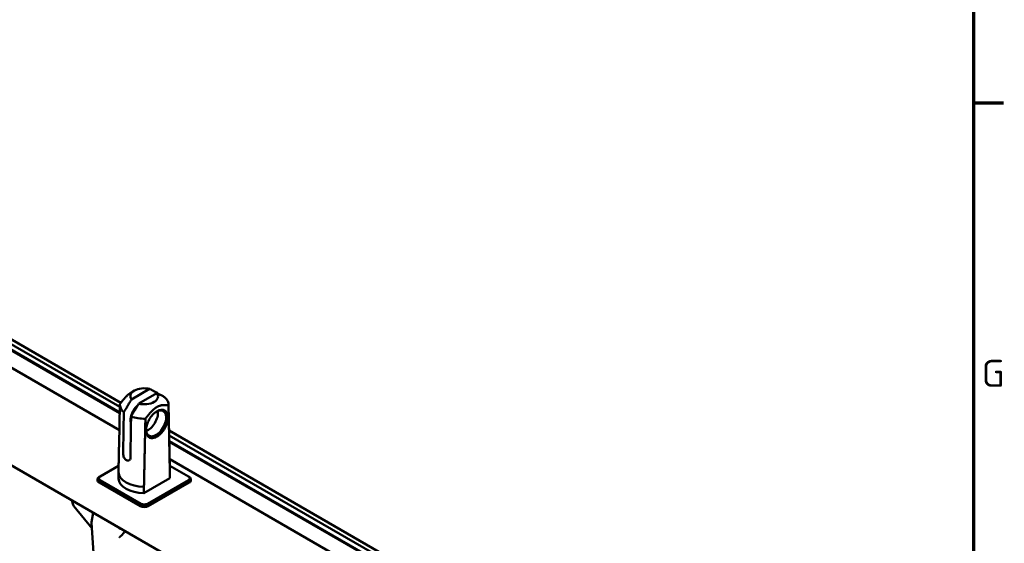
# Model space of a CAD drawing. Header units: millimetres. Extents: x 0 to 7913, y -180 to 2523.
# Tile 53 of 59: x 3136 to 3519, y 1301 to 1504. Entities that reach past the tile are written whole.
import ezdxf

# ---------------------------------------------------------------- set-up
doc = ezdxf.new("R2010")
doc.units = ezdxf.units.MM
doc.header["$LTSCALE"] = 3
doc.layers.get('0').update_dxf_attribs({"lineweight": 25})
doc.layers.add('Rahmen (ISO)', color=7, linetype='Continuous', lineweight=70)
doc.layers.add('Sichtbar (ISO)', color=7, linetype='Continuous', lineweight=50)
doc.styles.add('Notiztext (DIN)', font='isocpeur.ttf')

# ---------------------------------------------------------------- blocks, each defined once
blk = doc.blocks.new('Ränder Vorgaberahmen')
at = {"layer": 'Rahmen (ISO)'}
blk.add_line((1169, 490.58), (1172.9, 490.58), dxfattribs=at)
at = {"layer": 'Rahmen (ISO)', "flags": 128}
blk.add_lwpolyline([(20, 20), (20, 821), (1169, 821), (1169, 20), (20, 20)], dxfattribs=at)
at = {"layer": 'Rahmen (ISO)', "insert": (1170.05, 453.79), "char_height": 3.5, "attachment_point": 7, "style": 'Notiztext (DIN)'}
blk.add_mtext('G', dxfattribs=at)

msp = doc.modelspace()

# ---------------------------------------------------------------- linework, layer by layer
at = {"layer": 'Sichtbar (ISO)'}
for p, q in [((3296.947, 1236.343), (2694.492, 1584.171)), ((2841.213, 1537.358), (3175.217, 1344.521)), ((3175.411, 1353.594), (3027.45, 1439.019)), ((3175.8, 1355.196), (3029.06, 1439.916)), ((3175.364, 1351.438), (3025.756, 1437.815)), ((3175.359, 1351.176), (3026.289, 1437.241)), ((3186.982, 1360.567), (3179.932, 1356.497)), ((3181.141, 1359.947), (3180.009, 1359.316)), ((3189.81, 1358.934), (3182.76, 1354.864)), ((3175.43, 1354.517), (3175.092, 1338.704)), ((3194.312, 1354.517), (3194.87, 1328.393)), ((3180.298, 1350.772), (3180.053, 1350.914)), ((3181.109, 1352.131), (3180.752, 1352.337)), ((3189.821, 1351.841), (3189.467, 1351.637)), ((3179.742, 1348.645), (3179.553, 1348.754)), ((3179.746, 1348.909), (3179.575, 1349.007)), ((3382.401, 1235.914), (3194.528, 1344.383)), ((3380.826, 1234.998), (3194.568, 1342.534)), ((3378.846, 1233.958), (3194.615, 1340.324)), ((3378.313, 1234), (3194.621, 1340.055)), ((3194.767, 1333.234), (3348.93, 1244.228)), ((3167.724, 1326.586), (3174.923, 1330.743)), ((3174.871, 1325.814), (3174.871, 1328.264)), ((3194.82, 1330.742), (3202.018, 1326.586)), ((3194.87, 1325.93), (3194.87, 1328.379)), ((3166.711, 1325.464), (3166.711, 1325.137)), ((3167.37, 1326.382), (3167.724, 1326.586)), ((3183.28, 1315.36), (3167.37, 1324.545)), ((3167.37, 1324.219), (3183.28, 1315.033)), ((3183.634, 1315.972), (3167.724, 1325.158)), ((3194.87, 1325.93), (3184.771, 1320.099)), ((3202.018, 1325.158), (3186.108, 1315.972)), ((3202.372, 1324.545), (3186.462, 1315.36)), ((3186.462, 1315.033), (3202.372, 1324.219)), ((3202.018, 1326.586), (3202.372, 1326.382)), ((3203.031, 1325.464), (3203.031, 1325.137)), ((3184.771, 1322.548), (3184.771, 1320.099)), ((3156.915, 1317.191), (3156.915, 1316.818)), ((3156.915, 1316.818), (3156.915, 1316.818)), ((3164.586, 1306.372), (3157.575, 1315.093)), ((3165.041, 1312.5), (3164.446, 1308.828)), ((3164.436, 1308.601), (3165.869, 1287.275))]:
    msp.add_line(p, q, dxfattribs=at)
for centre, start, end in [((3165.433, 1308.669), 170.80435, 183.84525), ((3176.227, 1302.437), 130.61094, 140.02729)]:
    msp.add_arc(centre, 1, start, end, dxfattribs=at)
for centre, major_axis, ratio, start_param, end_param in [((3184.871, 1357.715), (-5.372, 0), 0.5773503, 4.3085062, 6.6870681), ((3184.871, 1357.715), (5.372, 0), 0.5773503, 4.3085062, 6.6870681), ((3184.871, 1354.45), (-9.441, 0), 0.5773503, 6.2334094, 6.855134), ((3184.871, 1354.45), (9.441, 0), 0.5773503, 6.2334093, 6.855134), ((3186.285, 1349.031), (-2.768, -4.795), 0.5773503, 0.6122434, 2.4714307), ((3189.596, 1347.365), (-2.664, -4.614), 0.5773518, 3.8947713, 4.0688284), ((3189.467, 1355.719), (-2.5, -4.33), 0.5773503, 0.7761286, 0.7853982), ((3189.821, 1355.515), (-2.25, -3.897), 0.5773503, 0.7529945, 0.8178018), ((3183.457, 1350.664), (-2.768, -4.795), 0.5773503, 5.3825509, 5.7999823), ((3180.275, 1352.501), (-2.768, -4.795), 0.5773503, 0.6122434, 0.6451549), ((3184.871, 1354.45), (9.441, 0), 0.5773503, 4.1404403, 4.7621649), ((3189.821, 1346.989), (-3.018, -5.228), 0.5773503, 5.3825509, 8.754616), ((3189.467, 1347.193), (-2.768, -4.795), 0.5773503, 5.5419783, 8.754616), ((3184.871, 1328.321), (-10, 0), 0.5773503, 0.0100007, 1.5607957), ((3184.871, 1328.321), (10, 0), 0.5773503, 0.0100007, 0.0123429), ((3168.961, 1325.464), (-2.25, 0), 0.5773503, 5.4977871, 7.0685835), ((3168.961, 1325.137), (-2.25, 0), 0.5773503, 0, 0.7853982), ((3168.961, 1325.872), (-1.75, 0), 0.5773503, 5.4977871, 7.0685835), ((3184.871, 1325.872), (-10, 0), 0.5773503, 0.0100007, 1.5607957), ((3200.781, 1325.872), (1.75, 0), 0.5773503, 5.4977871, 7.0685835), ((3200.781, 1325.464), (2.25, 0), 0.5773503, 5.4977871, 7.0685835), ((3200.781, 1325.137), (2.25, 0), 0.5773503, 5.4977871, 6.2831853), ((3184.871, 1316.686), (-1.75, 0), 0.5773503, 0.7853982, 2.3561945), ((3184.871, 1316.278), (-2.25, 0), 0.5773503, 0.7853982, 2.3561945), ((3184.871, 1315.952), (-2.25, 0), 0.5773503, 0.7853982, 2.3561945), ((3175.325, 1307.684), (0.8, -1.386), 0.5773503, 4.961037, 6.0345373), ((3176.227, 1302.437), (-0.651, 0.759), 0.2288556, 0, 0.0001194)]:
    msp.add_ellipse(centre, major_axis=major_axis, ratio=ratio, start_param=start_param, end_param=end_param, dxfattribs=at)
for points, weights in [([(3175.441, 1354.721), (3178.064, 1358.233), (3180.009, 1359.316)], [3.22818162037, 3.80411432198, 3.79083749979]), ([(3194.301, 1354.179), (3189.821, 1355.003), (3185.341, 1349.006)], [3.22818172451, 4.35409166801, 3.22818161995]), ([(3185.341, 1349.006), (3185.064, 1336.563), (3184.771, 1322.548)], [1.00033399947, 1.00114541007, 1.00023633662]), ([(3175.092, 1338.704), (3174.983, 1333.6), (3174.871, 1328.264)], [1.00062756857, 1.00055046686, 1.00022422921])]:
    msp.add_rational_spline(points, weights, degree=2, dxfattribs=at)
for points in [[(3189.981, 1359.033), (3189.776, 1359.142), (3189.385, 1359.349), (3188.861, 1359.624), (3188.391, 1359.867), (3187.973, 1360.08), (3187.6, 1360.267), (3187.27, 1360.429), (3187.074, 1360.523), (3186.982, 1360.567)], [(3189.81, 1358.934), (3189.9, 1358.891), (3190.094, 1358.798), (3190.42, 1358.638), (3190.791, 1358.452), (3191.208, 1358.239), (3191.679, 1357.996), (3192.207, 1357.72), (3192.602, 1357.511), (3192.81, 1357.4)], [(3189.984, 1358.851), (3189.983, 1358.912), (3189.982, 1358.972), (3189.981, 1359.033)], [(3179.932, 1356.497), (3179.841, 1356.35), (3179.648, 1356.034), (3179.321, 1355.496), (3178.951, 1354.883), (3178.534, 1354.188), (3178.063, 1353.401), (3177.535, 1352.515), (3177.14, 1351.85), (3176.932, 1351.499)], [(3179.761, 1349.866), (3179.966, 1350.213), (3180.357, 1350.87), (3180.881, 1351.751), (3181.351, 1352.536), (3181.769, 1353.232), (3182.142, 1353.849), (3182.472, 1354.393), (3182.668, 1354.714), (3182.76, 1354.864)], [(3176.932, 1351.499), (3176.905, 1349.735), (3176.851, 1346.192), (3176.769, 1340.837), (3176.714, 1337.24), (3176.686, 1335.435)], [(3190.117, 1350.317), (3190.109, 1350.87), (3190.1, 1351.423), (3190.091, 1351.974)], [(3179.514, 1333.802), (3179.542, 1335.607), (3179.597, 1339.204), (3179.679, 1344.559), (3179.734, 1348.102), (3179.761, 1349.866)]]:
    msp.add_open_spline(points, degree=3, dxfattribs=at)
for points, knots in [([(3182.535, 1354.496), (3182.535, 1354.496), (3182.529, 1354.491), (3182.522, 1354.485), (3182.513, 1354.478), (3182.508, 1354.474), (3182.503, 1354.469), (3182.497, 1354.465), (3182.492, 1354.461), (3182.481, 1354.452), (3182.471, 1354.443), (3182.46, 1354.434), (3182.455, 1354.429), (3182.45, 1354.425), (3182.444, 1354.42), (3182.439, 1354.416), (3182.434, 1354.411), (3182.428, 1354.407), (3182.423, 1354.402), (3182.418, 1354.398), (3182.412, 1354.393), (3182.407, 1354.389), (3182.402, 1354.384), (3182.397, 1354.379), (3182.391, 1354.375), (3182.386, 1354.37), (3182.381, 1354.366), (3182.375, 1354.361), (3182.37, 1354.356), (3182.365, 1354.352), (3182.36, 1354.347), (3182.354, 1354.342), (3182.349, 1354.338), (3182.344, 1354.333), (3182.339, 1354.328), (3182.333, 1354.324), (3182.328, 1354.319), (3182.323, 1354.314), (3182.317, 1354.31), (3182.312, 1354.305), (3182.307, 1354.3), (3182.302, 1354.295), (3182.296, 1354.291), (3182.291, 1354.286), (3182.286, 1354.281), (3182.281, 1354.276), (3182.275, 1354.272), (3182.27, 1354.267), (3182.265, 1354.262), (3182.26, 1354.257), (3182.254, 1354.252), (3182.247, 1354.246), (3182.24, 1354.239), (3182.233, 1354.233), (3182.228, 1354.228), (3182.223, 1354.223), (3182.216, 1354.217), (3182.209, 1354.21), (3182.202, 1354.204), (3182.197, 1354.199), (3182.192, 1354.194), (3182.186, 1354.189), (3182.181, 1354.184), (3182.176, 1354.179), (3182.167, 1354.171), (3182.159, 1354.162), (3182.15, 1354.154), (3182.145, 1354.149), (3182.138, 1354.142), (3182.131, 1354.136), (3182.124, 1354.129), (3182.119, 1354.124), (3182.114, 1354.119), (3182.107, 1354.112), (3182.1, 1354.106), (3182.091, 1354.097), (3182.084, 1354.09), (3182.077, 1354.083), (3182.072, 1354.078), (3182.067, 1354.073), (3182.062, 1354.068), (3182.057, 1354.063), (3182.05, 1354.056), (3182.043, 1354.049), (3182.034, 1354.041), (3182.028, 1354.034), (3182.021, 1354.027), (3182.016, 1354.022), (3182.01, 1354.016), (3182.005, 1354.011), (3182, 1354.006), (3181.995, 1354.001), (3181.99, 1353.995), (3181.985, 1353.99), (3181.978, 1353.983), (3181.969, 1353.974), (3181.961, 1353.965), (3181.954, 1353.958), (3181.949, 1353.953), (3181.944, 1353.948), (3181.939, 1353.942), (3181.934, 1353.937), (3181.929, 1353.932), (3181.923, 1353.926), (3181.918, 1353.921), (3181.913, 1353.916), (3181.908, 1353.91), (3181.903, 1353.905), (3181.898, 1353.9), (3181.893, 1353.894), (3181.886, 1353.887), (3181.879, 1353.88), (3181.873, 1353.872), (3181.868, 1353.867), (3181.863, 1353.862), (3181.858, 1353.856), (3181.853, 1353.851), (3181.847, 1353.845), (3181.842, 1353.84), (3181.837, 1353.834), (3181.832, 1353.829), (3181.827, 1353.823), (3181.822, 1353.818), (3181.817, 1353.812), (3181.812, 1353.807), (3181.807, 1353.801), (3181.801, 1353.794), (3181.794, 1353.786), (3181.787, 1353.779), (3181.782, 1353.773), (3181.777, 1353.768), (3181.772, 1353.762), (3181.767, 1353.757), (3181.762, 1353.751), (3181.757, 1353.745), (3181.752, 1353.74), (3181.747, 1353.734), (3181.742, 1353.729), (3181.737, 1353.723), (3181.732, 1353.717), (3181.727, 1353.712), (3181.722, 1353.706), (3181.717, 1353.7), (3181.712, 1353.695), (3181.707, 1353.689), (3181.702, 1353.683), (3181.698, 1353.678), (3181.693, 1353.672), (3181.688, 1353.666), (3181.683, 1353.66), (3181.678, 1353.655), (3181.673, 1353.649), (3181.668, 1353.643), (3181.663, 1353.638), (3181.656, 1353.63), (3181.65, 1353.622), (3181.643, 1353.614), (3181.638, 1353.609), (3181.633, 1353.603), (3181.629, 1353.597), (3181.624, 1353.591), (3181.619, 1353.585), (3181.614, 1353.58), (3181.609, 1353.574), (3181.604, 1353.568), (3181.599, 1353.562), (3181.594, 1353.556), (3181.588, 1353.549), (3181.581, 1353.541), (3181.575, 1353.533), (3181.57, 1353.527), (3181.565, 1353.521), (3181.56, 1353.515), (3181.555, 1353.509), (3181.551, 1353.503), (3181.546, 1353.497), (3181.539, 1353.49), (3181.533, 1353.482), (3181.526, 1353.474), (3181.52, 1353.466), (3181.512, 1353.456), (3181.504, 1353.446), (3181.498, 1353.438), (3181.491, 1353.43), (3181.485, 1353.422), (3181.478, 1353.414), (3181.474, 1353.408), (3181.469, 1353.402), (3181.464, 1353.396), (3181.459, 1353.39), (3181.453, 1353.382), (3181.446, 1353.374), (3181.44, 1353.366), (3181.434, 1353.358), (3181.427, 1353.349), (3181.42, 1353.339), (3181.41, 1353.327), (3181.401, 1353.315), (3181.393, 1353.305), (3181.388, 1353.299), (3181.383, 1353.292), (3181.379, 1353.286), (3181.374, 1353.28), (3181.369, 1353.274), (3181.364, 1353.268), (3181.36, 1353.262), (3181.355, 1353.256), (3181.349, 1353.247), (3181.343, 1353.239), (3181.336, 1353.231), (3181.332, 1353.225), (3181.327, 1353.218), (3181.322, 1353.212), (3181.318, 1353.206), (3181.313, 1353.2), (3181.308, 1353.193), (3181.304, 1353.187), (3181.299, 1353.181), (3181.295, 1353.175), (3181.29, 1353.168), (3181.285, 1353.162), (3181.281, 1353.156), (3181.276, 1353.15), (3181.271, 1353.143), (3181.267, 1353.137), (3181.262, 1353.131), (3181.258, 1353.124), (3181.253, 1353.118), (3181.248, 1353.112), (3181.244, 1353.105), (3181.239, 1353.099), (3181.235, 1353.093), (3181.23, 1353.086), (3181.226, 1353.08), (3181.221, 1353.074), (3181.216, 1353.067), (3181.212, 1353.061), (3181.207, 1353.055), (3181.203, 1353.048), (3181.198, 1353.042), (3181.194, 1353.036), (3181.189, 1353.029), (3181.185, 1353.023), (3181.18, 1353.016), (3181.176, 1353.01), (3181.171, 1353.003), (3181.167, 1352.997), (3181.162, 1352.991), (3181.158, 1352.984), (3181.153, 1352.978), (3181.149, 1352.971), (3181.144, 1352.965), (3181.14, 1352.958), (3181.135, 1352.952), (3181.131, 1352.945), (3181.126, 1352.939), (3181.122, 1352.932), (3181.117, 1352.926), (3181.113, 1352.919), (3181.109, 1352.913), (3181.104, 1352.906), (3181.1, 1352.9), (3181.095, 1352.893), (3181.091, 1352.887), (3181.086, 1352.88), (3181.082, 1352.874), (3181.078, 1352.867), (3181.073, 1352.861), (3181.069, 1352.854), (3181.064, 1352.848), (3181.06, 1352.841), (3181.056, 1352.834), (3181.051, 1352.828), (3181.047, 1352.821), (3181.043, 1352.815), (3181.038, 1352.808), (3181.034, 1352.801), (3181.03, 1352.795), (3181.025, 1352.788), (3181.021, 1352.782), (3181.017, 1352.775), (3181.012, 1352.768), (3181.008, 1352.762), (3181.004, 1352.755), (3180.999, 1352.748), (3180.995, 1352.742), (3180.991, 1352.735), (3180.987, 1352.728), (3180.982, 1352.722), (3180.978, 1352.715), (3180.974, 1352.708), (3180.97, 1352.702), (3180.965, 1352.695), (3180.961, 1352.688), (3180.957, 1352.682), (3180.953, 1352.675), (3180.949, 1352.668), (3180.944, 1352.661), (3180.94, 1352.655), (3180.936, 1352.648), (3180.932, 1352.641), (3180.928, 1352.634), (3180.923, 1352.628), (3180.919, 1352.621), (3180.915, 1352.614), (3180.911, 1352.607), (3180.907, 1352.601), (3180.903, 1352.594), (3180.898, 1352.587), (3180.894, 1352.58), (3180.89, 1352.573), (3180.886, 1352.567), (3180.882, 1352.56), (3180.878, 1352.553), (3180.874, 1352.546), (3180.87, 1352.539), (3180.866, 1352.533), (3180.862, 1352.526), (3180.857, 1352.519), (3180.853, 1352.512), (3180.849, 1352.505), (3180.845, 1352.498), (3180.841, 1352.492), (3180.837, 1352.485), (3180.833, 1352.478), (3180.829, 1352.471), (3180.825, 1352.464), (3180.821, 1352.457), (3180.817, 1352.45), (3180.813, 1352.443), (3180.809, 1352.437), (3180.805, 1352.43), (3180.801, 1352.423), (3180.797, 1352.416), (3180.793, 1352.409), (3180.789, 1352.402), (3180.785, 1352.395), (3180.781, 1352.388), (3180.777, 1352.381), (3180.773, 1352.374), (3180.769, 1352.368), (3180.765, 1352.361), (3180.761, 1352.354), (3180.758, 1352.347), (3180.754, 1352.34), (3180.75, 1352.333), (3180.746, 1352.326), (3180.742, 1352.319), (3180.738, 1352.312), (3180.734, 1352.305), (3180.73, 1352.298), (3180.726, 1352.291), (3180.722, 1352.284), (3180.718, 1352.277), (3180.715, 1352.27), (3180.711, 1352.263), (3180.707, 1352.256), (3180.703, 1352.249), (3180.699, 1352.242), (3180.695, 1352.235), (3180.691, 1352.228), (3180.687, 1352.221), (3180.684, 1352.214), (3180.68, 1352.207), (3180.676, 1352.2), (3180.672, 1352.193), (3180.668, 1352.186), (3180.664, 1352.179), (3180.66, 1352.172), (3180.657, 1352.165), (3180.653, 1352.158), (3180.649, 1352.151), (3180.645, 1352.144), (3180.64, 1352.135), (3180.635, 1352.126), (3180.63, 1352.116), (3180.626, 1352.109), (3180.622, 1352.102), (3180.619, 1352.095), (3180.615, 1352.088), (3180.611, 1352.081), (3180.607, 1352.074), (3180.602, 1352.065), (3180.597, 1352.055), (3180.591, 1352.043), (3180.584, 1352.032), (3180.578, 1352.02), (3180.573, 1352.01), (3180.568, 1352.001), (3180.563, 1351.991), (3180.558, 1351.982), (3180.554, 1351.975), (3180.55, 1351.968), (3180.547, 1351.961), (3180.543, 1351.954), (3180.539, 1351.947), (3180.534, 1351.937), (3180.529, 1351.928), (3180.524, 1351.918), (3180.52, 1351.911), (3180.517, 1351.904), (3180.513, 1351.897), (3180.509, 1351.89), (3180.505, 1351.882), (3180.499, 1351.871), (3180.493, 1351.859), (3180.485, 1351.844), (3180.481, 1351.835), (3180.476, 1351.825), (3180.472, 1351.818), (3180.468, 1351.811), (3180.464, 1351.804), (3180.461, 1351.797), (3180.457, 1351.79), (3180.452, 1351.78), (3180.446, 1351.768), (3180.44, 1351.756), (3180.435, 1351.746), (3180.431, 1351.739), (3180.427, 1351.732), (3180.424, 1351.725), (3180.42, 1351.718), (3180.416, 1351.711), (3180.413, 1351.703), (3180.409, 1351.696), (3180.405, 1351.689), (3180.402, 1351.682), (3180.398, 1351.674), (3180.394, 1351.667), (3180.391, 1351.66), (3180.387, 1351.653), (3180.383, 1351.645), (3180.38, 1351.638), (3180.376, 1351.631), (3180.372, 1351.624), (3180.369, 1351.617), (3180.365, 1351.609), (3180.361, 1351.602), (3180.358, 1351.595), (3180.354, 1351.587), (3180.351, 1351.58), (3180.347, 1351.573), (3180.343, 1351.566), (3180.34, 1351.558), (3180.336, 1351.551), (3180.333, 1351.544), (3180.329, 1351.536), (3180.325, 1351.529), (3180.322, 1351.522), (3180.318, 1351.515), (3180.315, 1351.507), (3180.311, 1351.5), (3180.308, 1351.493), (3180.304, 1351.485), (3180.3, 1351.478), (3180.297, 1351.471), (3180.293, 1351.463), (3180.29, 1351.456), (3180.286, 1351.449), (3180.283, 1351.441), (3180.279, 1351.434), (3180.276, 1351.427), (3180.272, 1351.419), (3180.269, 1351.412), (3180.265, 1351.405), (3180.262, 1351.397), (3180.258, 1351.39), (3180.255, 1351.382), (3180.251, 1351.375), (3180.248, 1351.368), (3180.245, 1351.36), (3180.241, 1351.353), (3180.238, 1351.346), (3180.234, 1351.338), (3180.231, 1351.331), (3180.227, 1351.323), (3180.224, 1351.316), (3180.221, 1351.309), (3180.217, 1351.301), (3180.214, 1351.294), (3180.211, 1351.286), (3180.207, 1351.279), (3180.204, 1351.271), (3180.2, 1351.264), (3180.197, 1351.257), (3180.194, 1351.249), (3180.19, 1351.242), (3180.187, 1351.234), (3180.184, 1351.227), (3180.181, 1351.219), (3180.177, 1351.212), (3180.174, 1351.204), (3180.171, 1351.197), (3180.167, 1351.19), (3180.164, 1351.182), (3180.161, 1351.175), (3180.158, 1351.167), (3180.154, 1351.16), (3180.151, 1351.152), (3180.148, 1351.145), (3180.145, 1351.137), (3180.142, 1351.13), (3180.138, 1351.122), (3180.135, 1351.115), (3180.132, 1351.107), (3180.129, 1351.1), (3180.126, 1351.092), (3180.123, 1351.085), (3180.119, 1351.077), (3180.116, 1351.07), (3180.113, 1351.062), (3180.11, 1351.055), (3180.107, 1351.047), (3180.104, 1351.04), (3180.101, 1351.032), (3180.098, 1351.025), (3180.095, 1351.017), (3180.092, 1351.01), (3180.089, 1351.002), (3180.085, 1350.995), (3180.082, 1350.987), (3180.079, 1350.98), (3180.076, 1350.972), (3180.073, 1350.964), (3180.07, 1350.957), (3180.067, 1350.949), (3180.064, 1350.942), (3180.06, 1350.932), (3180.056, 1350.922), (3180.053, 1350.912), (3180.05, 1350.904), (3180.047, 1350.897), (3180.044, 1350.889), (3180.041, 1350.881), (3180.038, 1350.874), (3180.035, 1350.866), (3180.032, 1350.859), (3180.029, 1350.851), (3180.026, 1350.844), (3180.023, 1350.836), (3180.021, 1350.828), (3180.018, 1350.821), (3180.015, 1350.813), (3180.012, 1350.806), (3180.009, 1350.798), (3180.006, 1350.79), (3180.004, 1350.783), (3180.001, 1350.775), (3179.998, 1350.768), (3179.995, 1350.76), (3179.992, 1350.752), (3179.99, 1350.745), (3179.987, 1350.737), (3179.984, 1350.73), (3179.98, 1350.72), (3179.977, 1350.709), (3179.973, 1350.699), (3179.969, 1350.689), (3179.966, 1350.679), (3179.962, 1350.669), (3179.96, 1350.661), (3179.957, 1350.654), (3179.954, 1350.646), (3179.952, 1350.638), (3179.949, 1350.631), (3179.946, 1350.623), (3179.944, 1350.616), (3179.941, 1350.608), (3179.938, 1350.6), (3179.936, 1350.593), (3179.933, 1350.585), (3179.93, 1350.575), (3179.925, 1350.56), (3179.919, 1350.544), (3179.915, 1350.532), (3179.913, 1350.524), (3179.91, 1350.516), (3179.907, 1350.509), (3179.905, 1350.501), (3179.902, 1350.491), (3179.898, 1350.481), (3179.895, 1350.47), (3179.892, 1350.463), (3179.89, 1350.455), (3179.888, 1350.447), (3179.884, 1350.437), (3179.879, 1350.422), (3179.875, 1350.407), (3179.87, 1350.394), (3179.867, 1350.384), (3179.864, 1350.373), (3179.861, 1350.363), (3179.859, 1350.356), (3179.856, 1350.348), (3179.854, 1350.34), (3179.851, 1350.333), (3179.849, 1350.325), (3179.847, 1350.317), (3179.844, 1350.31), (3179.842, 1350.302), (3179.84, 1350.294), (3179.838, 1350.287), (3179.835, 1350.279), (3179.833, 1350.271), (3179.831, 1350.264), (3179.828, 1350.256), (3179.826, 1350.248), (3179.824, 1350.241), (3179.822, 1350.233), (3179.819, 1350.225), (3179.817, 1350.218), (3179.814, 1350.207), (3179.811, 1350.195), (3179.806, 1350.179), (3179.802, 1350.166), (3179.8, 1350.156), (3179.797, 1350.148), (3179.795, 1350.141), (3179.792, 1350.131), (3179.789, 1350.118), (3179.785, 1350.102), (3179.781, 1350.09), (3179.778, 1350.079), (3179.776, 1350.072), (3179.774, 1350.064), (3179.772, 1350.056), (3179.77, 1350.049), (3179.768, 1350.041), (3179.766, 1350.033), (3179.764, 1350.026), (3179.762, 1350.018), (3179.76, 1350.01), (3179.758, 1350.003), (3179.756, 1349.995), (3179.754, 1349.987), (3179.752, 1349.98), (3179.75, 1349.972), (3179.748, 1349.964), (3179.746, 1349.954), (3179.743, 1349.944), (3179.74, 1349.933), (3179.739, 1349.926), (3179.737, 1349.918), (3179.735, 1349.91), (3179.733, 1349.903), (3179.731, 1349.895), (3179.729, 1349.887), (3179.727, 1349.88), (3179.725, 1349.872), (3179.723, 1349.862), (3179.721, 1349.852), (3179.718, 1349.841), (3179.716, 1349.834), (3179.715, 1349.826), (3179.713, 1349.818), (3179.711, 1349.811), (3179.709, 1349.803), (3179.707, 1349.793), (3179.704, 1349.78), (3179.701, 1349.767), (3179.699, 1349.757), (3179.697, 1349.749), (3179.695, 1349.742), (3179.694, 1349.734), (3179.691, 1349.724), (3179.689, 1349.714), (3179.687, 1349.703), (3179.685, 1349.696), (3179.684, 1349.688), (3179.682, 1349.68), (3179.68, 1349.67), (3179.678, 1349.66), (3179.675, 1349.647), (3179.673, 1349.637), (3179.671, 1349.627), (3179.669, 1349.619), (3179.668, 1349.611), (3179.666, 1349.604), (3179.665, 1349.596), (3179.663, 1349.589), (3179.662, 1349.581), (3179.66, 1349.573), (3179.659, 1349.566), (3179.657, 1349.555), (3179.654, 1349.543), (3179.652, 1349.53), (3179.65, 1349.52), (3179.649, 1349.512), (3179.647, 1349.502), (3179.645, 1349.492), (3179.643, 1349.482), (3179.642, 1349.474), (3179.64, 1349.466), (3179.639, 1349.459), (3179.638, 1349.451), (3179.636, 1349.444), (3179.635, 1349.436), (3179.634, 1349.428), (3179.632, 1349.421), (3179.631, 1349.413), (3179.629, 1349.403), (3179.628, 1349.393), (3179.626, 1349.383), (3179.624, 1349.373), (3179.622, 1349.362), (3179.621, 1349.352), (3179.62, 1349.345), (3179.618, 1349.337), (3179.617, 1349.33), (3179.616, 1349.322), (3179.615, 1349.314), (3179.614, 1349.307), (3179.612, 1349.299), (3179.611, 1349.292), (3179.61, 1349.284), (3179.609, 1349.276), (3179.608, 1349.269), (3179.607, 1349.261), (3179.606, 1349.254), (3179.605, 1349.246), (3179.604, 1349.239), (3179.602, 1349.231), (3179.601, 1349.223), (3179.6, 1349.213), (3179.599, 1349.203), (3179.597, 1349.191), (3179.595, 1349.181), (3179.594, 1349.168), (3179.592, 1349.158), (3179.591, 1349.148), (3179.59, 1349.14), (3179.589, 1349.133), (3179.588, 1349.123), (3179.587, 1349.113), (3179.585, 1349.103), (3179.585, 1349.095), (3179.584, 1349.088), (3179.583, 1349.08), (3179.582, 1349.073), (3179.581, 1349.065), (3179.58, 1349.058), (3179.579, 1349.05), (3179.578, 1349.043), (3179.578, 1349.035), (3179.577, 1349.028), (3179.576, 1349.02), (3179.575, 1349.013), (3179.574, 1349.005), (3179.574, 1348.998), (3179.573, 1348.99), (3179.572, 1348.983), (3179.571, 1348.975), (3179.571, 1348.968), (3179.57, 1348.96), (3179.569, 1348.953), (3179.568, 1348.945), (3179.568, 1348.94), (3179.568, 1348.938)], [0.04382405, 0.04382405, 0.04382405, 0.04382405, 0.04394614, 0.04723072, 0.0483258, 0.04942099, 0.05051629, 0.05161171, 0.05270724, 0.05380288, 0.05818656, 0.05928276, 0.06037908, 0.0614755, 0.06257204, 0.06366869, 0.06476545, 0.06586232, 0.0669593, 0.0680564, 0.06915361, 0.07025093, 0.07134837, 0.07244591, 0.07354357, 0.07464134, 0.07573923, 0.07683722, 0.07793533, 0.07903355, 0.08013188, 0.08123032, 0.08232888, 0.08342755, 0.08452633, 0.08562522, 0.08672422, 0.08782334, 0.08892257, 0.09002191, 0.09112136, 0.09222093, 0.09332061, 0.0944204, 0.0955203, 0.09662031, 0.09772044, 0.09882067, 0.09992102, 0.10102148, 0.10212206, 0.10322274, 0.10542445, 0.10652547, 0.1076266, 0.10872784, 0.1098292, 0.11203224, 0.11313393, 0.11423573, 0.11533765, 0.11643967, 0.11754181, 0.11864406, 0.11974642, 0.12305417, 0.12415697, 0.12525989, 0.12636292, 0.12856931, 0.12967267, 0.13077614, 0.13187973, 0.13298342, 0.13519115, 0.13629518, 0.13850357, 0.13960793, 0.1407124, 0.14181698, 0.14292168, 0.14402648, 0.1451314, 0.14734156, 0.14844681, 0.15065763, 0.15176321, 0.1528689, 0.1539747, 0.15508061, 0.15618663, 0.15729276, 0.158399, 0.15950535, 0.16061182, 0.16282507, 0.16503876, 0.16614577, 0.16725289, 0.16836012, 0.16946747, 0.17057492, 0.17168248, 0.17279015, 0.17389792, 0.17500581, 0.17611381, 0.17722192, 0.17833014, 0.17943846, 0.1805469, 0.1827641, 0.18387286, 0.18498173, 0.18609071, 0.1871998, 0.188309, 0.18941831, 0.19052773, 0.19163725, 0.19274689, 0.19385663, 0.19496649, 0.19607645, 0.19718652, 0.19829671, 0.199407, 0.20162791, 0.20273853, 0.20384926, 0.2049601, 0.20607105, 0.20718212, 0.20829329, 0.20940457, 0.21051596, 0.21162746, 0.21273907, 0.21385079, 0.21496262, 0.21607456, 0.21718662, 0.21829878, 0.21941106, 0.22052344, 0.22163594, 0.22274855, 0.22386126, 0.22497409, 0.22608704, 0.22720009, 0.22831325, 0.22942653, 0.23053992, 0.23165342, 0.23388075, 0.23499459, 0.23610854, 0.2372226, 0.23833677, 0.23945105, 0.24056545, 0.24167996, 0.24279459, 0.24390933, 0.24502418, 0.24613914, 0.24725422, 0.24948471, 0.25060013, 0.25171567, 0.25283131, 0.25394708, 0.25506295, 0.25617894, 0.25729505, 0.25841127, 0.26064405, 0.26176062, 0.2628773, 0.26511101, 0.26734519, 0.26846245, 0.26957983, 0.27181493, 0.27293266, 0.27405051, 0.27516847, 0.27628655, 0.27740475, 0.27852307, 0.28076006, 0.28187873, 0.28299752, 0.28523546, 0.28635461, 0.28859326, 0.29195214, 0.29307201, 0.294192, 0.29531211, 0.29643234, 0.29755269, 0.29867316, 0.29979376, 0.30091447, 0.30203531, 0.30315626, 0.30539854, 0.30651986, 0.30764129, 0.30876285, 0.30988453, 0.31100632, 0.31212824, 0.31325027, 0.31437242, 0.31549469, 0.31661708, 0.31773959, 0.31886221, 0.31998496, 0.32110781, 0.32223079, 0.32335388, 0.32447709, 0.32560041, 0.32672385, 0.32784741, 0.32897108, 0.33009486, 0.33121876, 0.33234277, 0.3334669, 0.33459114, 0.33571549, 0.33683995, 0.33796453, 0.33908922, 0.34021402, 0.34133893, 0.34246395, 0.34358908, 0.34471433, 0.34583968, 0.34696514, 0.34809071, 0.34921638, 0.35034217, 0.35146806, 0.35259406, 0.35372017, 0.35484638, 0.3559727, 0.35709912, 0.35822565, 0.35935228, 0.36047901, 0.36160585, 0.36273279, 0.36385983, 0.36498698, 0.36611423, 0.36724157, 0.36836902, 0.36949657, 0.37062421, 0.37175196, 0.3728798, 0.37400774, 0.37513578, 0.37626391, 0.37739214, 0.37852047, 0.37964889, 0.3807774, 0.38190601, 0.38303471, 0.38416351, 0.3852924, 0.38642137, 0.38755044, 0.3886796, 0.38980885, 0.39093819, 0.39206762, 0.39319713, 0.39432674, 0.39545643, 0.3965862, 0.39771606, 0.39884601, 0.39997604, 0.40110616, 0.40223635, 0.40336663, 0.404497, 0.40562744, 0.40675796, 0.40788857, 0.40901925, 0.41015001, 0.41128085, 0.41241177, 0.41354277, 0.41467386, 0.41580502, 0.41693626, 0.41806759, 0.41919899, 0.42033049, 0.42146206, 0.42259372, 0.42372546, 0.42485729, 0.42598921, 0.42712121, 0.4282533, 0.42938548, 0.43051774, 0.4316501, 0.43278254, 0.43391508, 0.43504771, 0.43618043, 0.43731325, 0.43844616, 0.43957916, 0.44071227, 0.44184547, 0.44297876, 0.44411216, 0.44524566, 0.44637926, 0.44751296, 0.44864676, 0.44978067, 0.45091469, 0.45204881, 0.45318305, 0.45431739, 0.45545184, 0.45658641, 0.45772109, 0.45885589, 0.4599908, 0.46112583, 0.46226099, 0.46339626, 0.46453166, 0.46566718, 0.46680283, 0.46793861, 0.46907452, 0.47021057, 0.47134675, 0.47248306, 0.47361951, 0.47475611, 0.47589284, 0.47702972, 0.47816675, 0.47930393, 0.48044126, 0.48157874, 0.48271638, 0.48385417, 0.48499213, 0.48613026, 0.48726855, 0.48840701, 0.48954564, 0.49068444, 0.49182342, 0.49410193, 0.49524147, 0.49638119, 0.4975211, 0.49866121, 0.49980152, 0.50094203, 0.50208275, 0.50322368, 0.50550617, 0.50664775, 0.50893157, 0.51121632, 0.51235905, 0.51350202, 0.51578871, 0.51693243, 0.51807642, 0.51922067, 0.52036518, 0.52150997, 0.52265504, 0.52380039, 0.52609193, 0.52723814, 0.52838463, 0.52953141, 0.53067848, 0.53182585, 0.5329735, 0.53412146, 0.53756709, 0.53871623, 0.54101542, 0.54216546, 0.5433158, 0.54446644, 0.54561739, 0.54676864, 0.54792019, 0.54907205, 0.55137667, 0.55368251, 0.55483589, 0.55598957, 0.55714355, 0.55829784, 0.55945243, 0.56060732, 0.56176252, 0.56291802, 0.56407382, 0.56522992, 0.56638632, 0.56754303, 0.56870003, 0.56985734, 0.57101494, 0.57217284, 0.57333103, 0.57448952, 0.57564831, 0.57680739, 0.57796676, 0.57912643, 0.58028638, 0.58144663, 0.58260716, 0.58376799, 0.58492909, 0.58609049, 0.58725216, 0.58841412, 0.58957636, 0.59073888, 0.59190168, 0.59306475, 0.59422809, 0.59539172, 0.59655561, 0.59771977, 0.5988842, 0.60004889, 0.60121386, 0.60237908, 0.60354456, 0.60471031, 0.60587631, 0.60704257, 0.60820908, 0.60937584, 0.61054285, 0.61171011, 0.61287762, 0.61404537, 0.61521336, 0.61638159, 0.61755006, 0.61871876, 0.6198877, 0.62105686, 0.62222626, 0.62339588, 0.62456573, 0.6257358, 0.62690609, 0.62807659, 0.62924731, 0.63041824, 0.63158939, 0.63276074, 0.6339323, 0.63510406, 0.63627602, 0.63744818, 0.63862054, 0.63979309, 0.64096583, 0.64213877, 0.64331191, 0.64448523, 0.64565875, 0.64683247, 0.64800638, 0.64918049, 0.65035479, 0.65152929, 0.65270398, 0.65387887, 0.65505395, 0.65622923, 0.6574047, 0.65858037, 0.65975624, 0.66093231, 0.66210857, 0.66328503, 0.66446168, 0.66563854, 0.66681559, 0.66799284, 0.66917029, 0.67034793, 0.67152578, 0.67270382, 0.67388206, 0.6750605, 0.67623914, 0.67741798, 0.67859702, 0.67977627, 0.68095571, 0.68213535, 0.68331519, 0.68567548, 0.68685593, 0.68803658, 0.68921743, 0.69039849, 0.69157975, 0.69276121, 0.69394288, 0.69512474, 0.69630682, 0.6974891, 0.69867158, 0.69985427, 0.70103716, 0.70222026, 0.70340357, 0.70458708, 0.7057708, 0.70695473, 0.70813886, 0.7093232, 0.71050776, 0.71169252, 0.71287749, 0.71406266, 0.71524805, 0.71643365, 0.71880548, 0.71999172, 0.72117816, 0.72355169, 0.72473877, 0.72592607, 0.72711358, 0.72830131, 0.72948925, 0.73067741, 0.73186579, 0.73305438, 0.73424319, 0.73543221, 0.73662146, 0.73781092, 0.7390006, 0.74138062, 0.74495232, 0.74614333, 0.74733456, 0.74852601, 0.74971769, 0.7509096, 0.75210173, 0.75448667, 0.75567948, 0.75687252, 0.75806578, 0.75925928, 0.760453, 0.76284113, 0.76642504, 0.76762014, 0.76881546, 0.77120679, 0.7724028, 0.77359904, 0.7747955, 0.77599219, 0.77718912, 0.77838627, 0.77958364, 0.78078125, 0.78197909, 0.78317715, 0.78437544, 0.78557396, 0.78677271, 0.78797168, 0.78917089, 0.79037032, 0.79156998, 0.79276987, 0.79396998, 0.79517032, 0.7963709, 0.79877272, 0.80117546, 0.8035791, 0.80478127, 0.80598366, 0.80718627, 0.80838912, 0.81079549, 0.81320277, 0.81561096, 0.81681539, 0.81802005, 0.81922494, 0.82043005, 0.82163539, 0.82284095, 0.82404674, 0.82525276, 0.826459, 0.82766547, 0.82887217, 0.83007908, 0.83128623, 0.8324936, 0.8337012, 0.83490902, 0.83611706, 0.83853383, 0.83974255, 0.84095149, 0.84216066, 0.84337006, 0.84457967, 0.84578952, 0.84699958, 0.84820987, 0.84942038, 0.85063112, 0.85305326, 0.85426467, 0.8554763, 0.85668815, 0.85790023, 0.85911252, 0.86032504, 0.86153779, 0.86396394, 0.86639098, 0.86760483, 0.8688189, 0.87003319, 0.87124771, 0.87246244, 0.87489258, 0.87610797, 0.87732359, 0.87853943, 0.87975549, 0.88097177, 0.88340498, 0.88462192, 0.88705645, 0.88827405, 0.88949187, 0.89070991, 0.89192817, 0.89314665, 0.89436534, 0.89558426, 0.8968034, 0.89802276, 0.89924234, 0.90168216, 0.90412286, 0.90534354, 0.90656445, 0.90778557, 0.91022847, 0.91145025, 0.91267226, 0.91389448, 0.91511693, 0.91633959, 0.91756248, 0.91878558, 0.92000891, 0.92123246, 0.92245622, 0.92368021, 0.92612885, 0.9273535, 0.92857837, 0.93102878, 0.93225431, 0.93348007, 0.93470604, 0.93593224, 0.93715866, 0.9383853, 0.93961216, 0.94083924, 0.94206654, 0.94329406, 0.94452181, 0.94574977, 0.94697796, 0.94820637, 0.949435, 0.95066385, 0.95189292, 0.95312222, 0.95435173, 0.95681143, 0.95804161, 0.96050264, 0.96173348, 0.96419584, 0.96542735, 0.96665909, 0.96789104, 0.96912322, 0.97158824, 0.97282109, 0.97405415, 0.97528744, 0.97652096, 0.97775469, 0.97898865, 0.98022282, 0.98145723, 0.98269185, 0.9839267, 0.98516177, 0.98639706, 0.98763257, 0.98886831, 0.99010427, 0.99134046, 0.99257687, 0.9938135, 0.99505035, 0.99628743, 0.99752473, 0.99876225, 1, 1, 1, 1]), ([(3194.301, 1354.179), (3194.363, 1351.456), (3194.425, 1348.686), (3194.488, 1345.868), (3194.551, 1343.051), (3194.614, 1340.186), (3194.678, 1337.271), (3194.742, 1334.356), (3194.806, 1331.392), (3194.87, 1328.379)], [0.00000011, 0.00000011, 0.00000011, 0.00000011, 0.33333333, 0.33333333, 0.33333333, 0.66666667, 0.66666667, 0.66666667, 1, 1, 1, 1]), ([(3189.064, 1351.364), (3188.61, 1351.028), (3188.187, 1350.618), (3187.37, 1349.643), (3187.066, 1349.163), (3186.341, 1347.867), (3186.122, 1347.318), (3185.743, 1346.23), (3185.625, 1345.581), (3185.58, 1345.108)], [0.000001, 0.000001, 0.000001, 0.000001, 0.194404, 0.194404, 0.4063673, 0.4063673, 0.7408793, 0.7408793, 1.4002206, 1.4002206, 1.4002206, 1.4002206]), ([(3193.356, 1349.959), (3193.331, 1350.196), (3193.289, 1350.42), (3193.161, 1350.838), (3193.077, 1351.03), (3192.915, 1351.314), (3192.843, 1351.418), (3192.663, 1351.626), (3192.547, 1351.725), (3192.333, 1351.884), (3192.252, 1351.941), (3192.107, 1352.03), (3192.036, 1352.068), (3191.875, 1352.137), (3191.786, 1352.166), (3191.552, 1352.221), (3191.354, 1352.249), (3190.869, 1352.222), (3190.619, 1352.17), (3190.192, 1352.022), (3190.02, 1351.947), (3189.847, 1351.857)], [0, 0, 0, 0, 0.09306492, 0.09306492, 0.18658389, 0.18658389, 0.24988521, 0.24988521, 0.32791623, 0.32791623, 0.36281146, 0.36281146, 0.39287198, 0.39287198, 0.4262541, 0.4262541, 0.47754655, 0.47754655, 0.52746065, 0.52746065, 0.56055712, 0.56055712, 0.56055712, 0.56055712]), ([(3194.061, 1350.004), (3194.014, 1350.443), (3193.899, 1350.896), (3193.52, 1351.619), (3193.298, 1351.849), (3192.616, 1352.349), (3192.279, 1352.461), (3191.61, 1352.507), (3191.285, 1352.468), (3190.611, 1352.271), (3190.268, 1352.114), (3189.924, 1351.902)], [0, 0, 0, 0, 0.17218449, 0.17218449, 0.3290147, 0.3290147, 0.5507459, 0.5507459, 0.73523063, 0.73523063, 0.91898323, 0.91898323, 0.91898323, 0.91898323]), ([(3190.148, 1351.999), (3190.148, 1351.998), (3190.148, 1351.994), (3190.149, 1351.987), (3190.151, 1351.979), (3190.152, 1351.972), (3190.153, 1351.966), (3190.154, 1351.957), (3190.155, 1351.949), (3190.156, 1351.94), (3190.157, 1351.933), (3190.158, 1351.927), (3190.159, 1351.921), (3190.16, 1351.914), (3190.161, 1351.908), (3190.162, 1351.901), (3190.163, 1351.894), (3190.163, 1351.888), (3190.164, 1351.881), (3190.165, 1351.875), (3190.166, 1351.868), (3190.167, 1351.862), (3190.167, 1351.855), (3190.168, 1351.849), (3190.169, 1351.842), (3190.17, 1351.835), (3190.171, 1351.829), (3190.171, 1351.822), (3190.172, 1351.816), (3190.173, 1351.809), (3190.174, 1351.802), (3190.174, 1351.798), (3190.174, 1351.796)], [0.965678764, 0.965678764, 0.965678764, 0.965678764, 0.965821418, 0.968020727, 0.969120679, 0.970220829, 0.971321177, 0.972421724, 0.974623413, 0.975724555, 0.976825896, 0.977927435, 0.979029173, 0.98013111, 0.981233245, 0.982335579, 0.983438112, 0.984540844, 0.985643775, 0.986746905, 0.987850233, 0.988953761, 0.990057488, 0.991161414, 0.99226554, 0.993369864, 0.994474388, 0.995579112, 0.996684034, 0.997789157, 0.998894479, 1, 1, 1, 1]), ([(3176.686, 1335.435), (3176.683, 1335.229), (3176.707, 1334.984), (3176.817, 1334.481), (3176.903, 1334.221), (3177.112, 1333.763), (3177.25, 1333.532), (3177.569, 1333.146), (3177.751, 1332.99), (3178.108, 1332.784), (3178.306, 1332.72), (3178.685, 1332.704), (3178.865, 1332.75), (3179.157, 1332.92), (3179.288, 1333.054), (3179.465, 1333.392), (3179.511, 1333.596), (3179.514, 1333.802)], [-0.60576542, -0.60576542, -0.60576542, -0.60576542, -0.5306513, -0.5306513, -0.45482372, -0.45482372, -0.37903158, -0.37903158, -0.30323944, -0.30323944, -0.22744729, -0.22744729, -0.15165515, -0.15165515, -0.07582758, -0.07582758, -0.00071346, -0.00071346, -0.00071346, -0.00071346]), ([(3157.575, 1315.093), (3157.368, 1315.35), (3157.199, 1315.638), (3156.977, 1316.22), (3156.915, 1316.521), (3156.915, 1316.818)], [0, 0, 0, 0, 0.10010253, 0.10010253, 0.19466889, 0.19466889, 0.19466889, 0.19466889]), ([(3175.577, 1303.196), (3176.121, 1303.662), (3176.621, 1304.215), (3177.187, 1304.985), (3177.31, 1305.164), (3177.429, 1305.347)], [0, 0, 0, 0, 0.22223244, 0.22223244, 0.28751261, 0.28751261, 0.28751261, 0.28751261]), ([(3175.282, 1302.92), (3175.295, 1302.928), (3175.307, 1302.936), (3175.331, 1302.954), (3175.343, 1302.963), (3175.367, 1302.983), (3175.379, 1302.994), (3175.403, 1303.016), (3175.415, 1303.028), (3175.438, 1303.052), (3175.449, 1303.065), (3175.461, 1303.079)], [5.52248237, 5.52248237, 5.52248237, 5.52248237, 5.55902791, 5.55902791, 5.59557345, 5.59557345, 5.63211899, 5.63211899, 5.66866454, 5.66866454, 5.70521008, 5.70521008, 5.70521008, 5.70521008])]:
    msp.add_open_spline(points, degree=3, knots=knots, dxfattribs=at)

# ---------------------------------------------------------------- block references
at = {"xscale": 3, "yscale": 3, "zscale": 3}
msp.add_blockref('Ränder Vorgaberahmen', (0, 0), dxfattribs=at)

doc.saveas('drawing.dxf')
